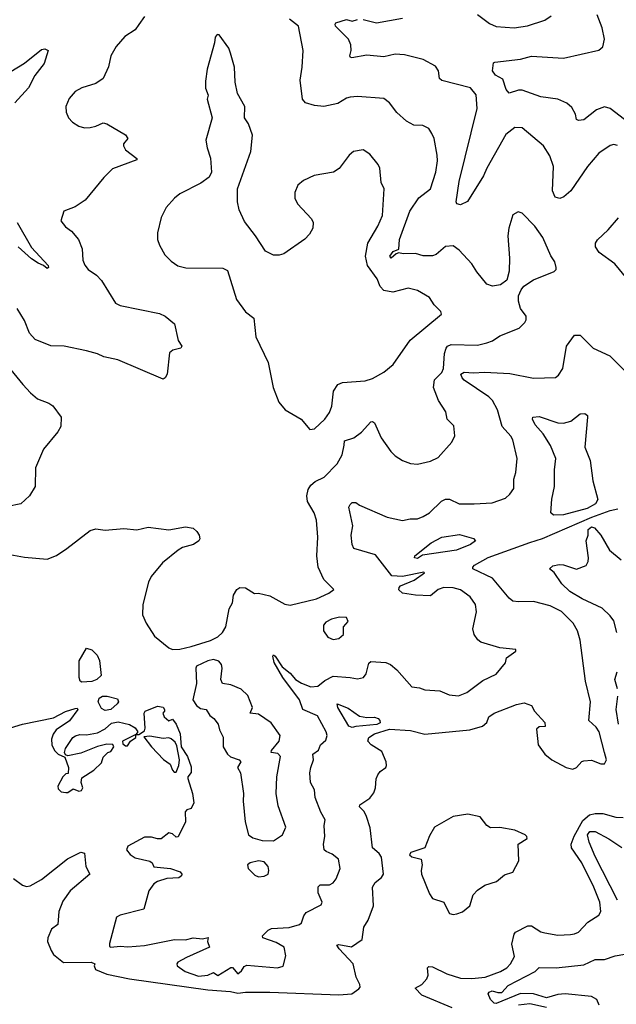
# Model space of a CAD drawing. Extents: x 2143765 to 2212931, y 878955 to 1017455.
# Tile 79 of 256: x 2148918 to 2152108, y 936179 to 941439. Entities that reach past the tile are written whole.
import ezdxf

# ---------------------------------------------------------------- set-up
doc = ezdxf.new("R2010")
doc.units = 0

msp = doc.modelspace()

# ---------------------------------------------------------------- linework, layer by layer
at = {"layer": '0CON20XD'}
for points in [[(2151366.2, 941466.2), (2151429.1, 941419.1), (2151465, 941402.5), (2151562.5, 941395), (2151633.4, 941406.6), (2151725, 941437.1), (2151760.3, 941459.7)], [(2152151.9, 940905), (2152075.6, 940965), (2152045, 940972.5), (2152002.4, 940957.6), (2151935, 940904.2), (2151905, 940900), (2151895.8, 940905.8), (2151890, 940935), (2151869.7, 940969.7), (2151843.1, 940993.1), (2151795.8, 941015), (2151705, 941026.8), (2151605, 941063.1), (2151585, 941063.1), (2151535, 941046), (2151519.2, 941065), (2151500.9, 941120.9), (2151461.9, 941141.9), (2151446.2, 941165), (2151451.7, 941208.3), (2151458.3, 941211.7), (2151595, 941227.5), (2151655, 941243.8), (2151825, 941233.5), (2152015, 941276), (2152035.4, 941294.6), (2152044.4, 941335.6), (2152032.9, 941395), (2152004.6, 941464.6)], [(2148865, 938582.9), (2148945, 938568.6), (2149065, 938557.5), (2149115, 938576), (2149170, 938615), (2149295, 938710), (2149325, 938720), (2149375, 938712.5), (2149475, 938721.4), (2149545, 938714.3), (2149605, 938728.6), (2149715, 938713.1), (2149805, 938730), (2149845, 938722), (2149866.2, 938705), (2149878.8, 938685), (2149881.2, 938665), (2149876.2, 938655), (2149847.5, 938635), (2149789.7, 938620.3), (2149765, 938606), (2149682.4, 938537.6), (2149622, 938465), (2149606.2, 938435), (2149576.2, 938315), (2149575, 938260), (2149593.8, 938215), (2149638.8, 938145), (2149715, 938084.4), (2149735, 938075.5), (2149775, 938076.4), (2149835, 938090.6), (2149937.8, 938122.2), (2149978.4, 938141.6), (2150003.5, 938165), (2150021.2, 938195), (2150038.8, 938291.2), (2150055.4, 938324.6), (2150062.2, 938365), (2150080, 938395), (2150095, 938405.7), (2150125, 938404.2), (2150174.4, 938374.4), (2150195, 938375.5), (2150255, 938360.6), (2150335, 938317.1), (2150365, 938311.6), (2150505.6, 938345), (2150570.6, 938375), (2150598, 938395), (2150545, 938448.8), (2150513.7, 938513.7), (2150506.7, 938575), (2150513.1, 938675), (2150505.6, 938765), (2150493.2, 938805), (2150456.9, 938865), (2150453.4, 938895), (2150460.4, 938929.6), (2150475, 938952.2), (2150498.3, 938971.7), (2150545.7, 938995), (2150615, 939067.1), (2150641.8, 939115), (2150653.6, 939166.4), (2150655, 939189.2), (2150705, 939205.6), (2150745, 939235.6), (2150795, 939291.2), (2150805, 939293.3), (2150816, 939285), (2150850.8, 939205), (2150902.7, 939132.7), (2150925, 939108.8), (2150965, 939084), (2151007.3, 939067.3), (2151045, 939064.3), (2151115, 939081.4), (2151155, 939100.8), (2151227.9, 939182.1), (2151244.1, 939215.9), (2151238.6, 939268.6), (2151204.1, 939304.1), (2151195.8, 939345), (2151158, 939405), (2151131.2, 939475), (2151136.7, 939515), (2151175, 939554), (2151183.5, 939575), (2151189.2, 939655), (2151197.7, 939685), (2151205, 939695.5), (2151225, 939704.4), (2151365, 939700.5), (2151415, 939712.2), (2151446.1, 939723.9), (2151485, 939750), (2151588.3, 939791.7), (2151618.6, 939821.4), (2151626.2, 939835), (2151626.2, 939855), (2151595.5, 939895.5), (2151584.3, 939935), (2151585.8, 939964.2), (2151598.8, 939995), (2151613.3, 940015), (2151665, 940049.2), (2151775, 940093.8), (2151786.2, 940105), (2151786.7, 940115), (2151778.8, 940145), (2151757.5, 940177.5), (2151715.4, 940275.4), (2151671.4, 940335), (2151605, 940406.2), (2151583, 940413), (2151555, 940396.2), (2151532.5, 940325), (2151527.1, 940285), (2151537.1, 940165), (2151535.8, 940095), (2151522.3, 940047.7), (2151488.3, 940021.7), (2151445.7, 940015.7), (2151415, 940025.6), (2151361.8, 940091.8), (2151335.3, 940135.3), (2151267.6, 940207.6), (2151235, 940230.8), (2151195, 940227.1), (2151145.4, 940184.6), (2151125, 940177.8), (2151075, 940176.7), (2151035, 940189.5), (2150968.9, 940188.9), (2150945, 940193.3), (2150931.2, 940188.8), (2150905, 940164.4), (2150896.7, 940175), (2150915, 940200), (2150946.1, 940213.9), (2150948.9, 940265), (2151004.8, 940415.2), (2151052, 940488), (2151115, 940536), (2151142.5, 940625), (2151152.5, 940685), (2151150.5, 940715), (2151134.2, 940805), (2151121.2, 940831.2), (2151105, 940856.7), (2151073.9, 940873.9), (2151025, 940876.2), (2150985.9, 940895.9), (2150935, 940943.8), (2150896, 940995), (2150865, 941017.1), (2150725, 941028.1), (2150685, 941024.4), (2150665, 941018.9), (2150618.8, 940991.2), (2150545, 940975.6), (2150495, 940980.2), (2150445.7, 940995), (2150430.9, 941015), (2150418.2, 941115), (2150428.9, 941185), (2150434.3, 941275), (2150409.2, 941405), (2150360.9, 941440.9)], [(2149585.8, 941455), (2149555, 941412.5), (2149536.2, 941385), (2149480.9, 941349.1), (2149434.3, 941295.7), (2149406.2, 941245), (2149393.2, 941186.8), (2149364, 941125), (2149325, 941097.1), (2149250, 941075), (2149214.5, 941055.5), (2149182.4, 941017.6), (2149165.7, 940974.3), (2149166.9, 940945), (2149179.2, 940915), (2149200.7, 940890.7), (2149235, 940869.2), (2149265, 940861.4), (2149295, 940862.5), (2149325, 940869.2), (2149365, 940888), (2149385, 940882), (2149484.1, 940824.1), (2149496.7, 940805), (2149473.9, 940776.1), (2149473.3, 940765), (2149485, 940743.3), (2149545, 940696.7), (2149545, 940690), (2149415, 940642), (2149368, 940595), (2149268.8, 940475), (2149215, 940440), (2149155, 940416.7), (2149138.8, 940365), (2149162.5, 940332.5), (2149195, 940310), (2149233.3, 940265), (2149252.5, 940215), (2149255.6, 940155), (2149267.4, 940127.4), (2149285, 940104), (2149328.8, 940075), (2149356.4, 940046.4), (2149430.8, 939925), (2149455, 939911.9), (2149665, 939870), (2149696, 939855), (2149746.2, 939815), (2149766.2, 939725), (2149786, 939695), (2149780, 939685), (2149736.8, 939673.2), (2149720, 939660), (2149707.1, 939545), (2149696.2, 939525), (2149685, 939519.2), (2149442.3, 939622.3), (2149367.7, 939637.7), (2149333.9, 939653.9), (2149275, 939669.4), (2149155.8, 939694.2), (2149085, 939696.9), (2149000.9, 939730.9), (2148971.2, 939765), (2148945, 939832.5), (2148905, 939896.7)], [(2152115, 940767.1), (2152095, 940771.9), (2152075, 940767.1), (2152013.8, 940726.2), (2151954.4, 940655), (2151865, 940524.3), (2151828, 940492), (2151805, 940482.9), (2151781.2, 940491.2), (2151766.5, 940525), (2151771.5, 940655), (2151751.9, 940711.9), (2151718.6, 940765), (2151605, 940861.4), (2151565, 940862.9), (2151517.1, 940825), (2151415, 940645.8), (2151398.5, 940605), (2151312.3, 940467.7), (2151275, 940450.4), (2151256, 940455), (2151251.5, 940465), (2151268.5, 940575), (2151363.1, 940965), (2151358.1, 941038.1), (2151328, 941075), (2151175, 941113.5), (2151163.3, 941125), (2151157.8, 941165), (2151140.6, 941190.6), (2151075, 941225.9), (2150975, 941251.1), (2150925.4, 941254.6), (2150865, 941239.5), (2150775, 941250), (2150694.3, 941234.3), (2150686, 941236), (2150682.9, 941245), (2150690.6, 941275), (2150687.8, 941305), (2150675.4, 941335.4), (2150607.5, 941405), (2150604.2, 941415), (2150608.8, 941421.2), (2150665, 941439.4), (2150695, 941431.4), (2150725, 941440)], [(2150755, 941440), (2150825, 941422.7), (2150965, 941446.8)], [(2150469.3, 939249.3), (2150495, 939253.8), (2150549.2, 939305), (2150575, 939341.2), (2150586.7, 939375), (2150596.4, 939455), (2150619.8, 939490.2), (2150645, 939501.2), (2150765, 939509.1), (2150805, 939522.5), (2150864.7, 939555.3), (2150915, 939597.8), (2151005, 939727.8), (2151173.8, 939865), (2151170.5, 939880.5), (2151133.3, 939915), (2151109.2, 939955), (2151045, 939992.9), (2150995, 940004.3), (2150913.6, 939983.6), (2150865, 939992.2), (2150845, 940012.9), (2150828.7, 940055), (2150778.2, 940125), (2150767.6, 940175), (2150780, 940245), (2150832.9, 940335), (2150857.8, 940392.2), (2150866.7, 940535), (2150850.8, 940569.2), (2150842.9, 940645), (2150834.2, 940665), (2150790.9, 940720.9), (2150755, 940744), (2150703.8, 940735), (2150680, 940715), (2150626.1, 940643.9), (2150596.1, 940623.9), (2150493.3, 940606.7), (2150435, 940579.4), (2150405, 940554), (2150390, 940515), (2150390, 940485), (2150404.2, 940455), (2150479.2, 940375), (2150487.1, 940355), (2150485.9, 940325.9), (2150467.6, 940292.4), (2150443.4, 940266.6), (2150331.3, 940188.7), (2150305, 940180.8), (2150275, 940180.6), (2150232.4, 940202.4), (2150179.4, 940285), (2150120.5, 940360.5), (2150092.4, 940422.4), (2150083.6, 940465), (2150082.7, 940535), (2150153.6, 940735), (2150162.8, 940822.8), (2150142.5, 940882.5), (2150120, 940915), (2150122.5, 940975), (2150082, 941045), (2150070, 941105), (2150066, 941185), (2150045, 941260), (2150036.1, 941286.1), (2149985, 941357.5), (2149975, 941360), (2149963.3, 941345), (2149960, 941315), (2149920, 941175), (2149910.9, 941110.9), (2149912.3, 941072.3), (2149926.2, 941035), (2149920, 941015), (2149948, 940915), (2149914, 940795), (2149920, 940755), (2149938.9, 940698.9), (2149944.4, 940625), (2149932.1, 940597.9), (2149886.2, 940565), (2149775, 940508), (2149746.2, 940485), (2149702, 940435), (2149675, 940382.5), (2149655, 940300), (2149655.8, 940265), (2149666, 940235), (2149695, 940183.3), (2149728.3, 940148.3), (2149764.4, 940124.4), (2149805.8, 940114.2), (2150005, 940110.8), (2150029.4, 940099.4), (2150078, 939945), (2150125, 939877.5), (2150170, 939845), (2150181.2, 939745), (2150247, 939607), (2150273.6, 939473.6), (2150303.3, 939395), (2150337.5, 939355), (2150422.5, 939305), (2150469.3, 939249.3)], [(2148871.7, 941161.7), (2148944.3, 941205.7), (2149035, 941278.8), (2149053, 941283), (2149070, 941275), (2149050, 941205), (2149000, 941140), (2148965, 941075.6), (2148893.3, 940995)], [(2152165, 940054.5), (2152100, 940135), (2152016.5, 940195), (2151996.4, 940225), (2151996.4, 940245), (2152007.4, 940262.6), (2152065, 940316.5), (2152120.1, 940379.9)], [(2148905.3, 940355.3), (2148982.1, 940222.1), (2149071.2, 940125), (2149072.5, 940115), (2149065, 940110), (2149046.4, 940126.4), (2149017.8, 940137.8), (2148981.5, 940161.5), (2148910, 940225)], [(2148804.2, 937635.8), (2148933.7, 937676.3), (2149099.6, 937710.4), (2149164.1, 937744.1), (2149215, 937759.4), (2149225, 937760.8), (2149230, 937755), (2149185, 937692.9), (2149114.2, 937645.8), (2149097.5, 937622.5), (2149088.1, 937595), (2149090.3, 937565), (2149105, 937535.7), (2149125, 937515.8), (2149159.3, 937499.3), (2149180, 937445), (2149178.3, 937411.7), (2149165, 937410), (2149150, 937395), (2149122.5, 937345), (2149125, 937330), (2149140, 937315), (2149165, 937310), (2149175, 937310), (2149205, 937330), (2149235, 937317.5), (2149249.3, 937320.7), (2149256.7, 937335), (2149247.5, 937365), (2149250, 937390), (2149315, 937430), (2149355, 937470), (2149365, 937500), (2149390, 937525), (2149405, 937530), (2149422.5, 937555), (2149416.4, 937566.4), (2149385, 937568.8), (2149335, 937556), (2149245, 937520.6), (2149176.7, 937506.7), (2149162.5, 937512.5), (2149158.8, 937525), (2149163.8, 937545), (2149203.3, 937605), (2149216.4, 937613.6), (2149239.3, 937620.7), (2149275, 937618.8), (2149335, 937628.8), (2149375, 937651.2), (2149409.3, 937680.7), (2149445, 937688.8), (2149505, 937673.8), (2149535, 937656.2), (2149550, 937635), (2149540, 937620), (2149467.5, 937585), (2149470.7, 937570.7), (2149485, 937560), (2149495, 937560), (2149510, 937585), (2149540, 937605), (2149540, 937620), (2149555, 937620), (2149585, 937640), (2149590, 937655), (2149584, 937735), (2149590, 937745), (2149655, 937771.2), (2149685, 937766.7), (2149692.5, 937755), (2149692.5, 937745), (2149683.8, 937735), (2149690, 937715), (2149715, 937693.8), (2149735, 937702.5), (2149755, 937676.2), (2149776.2, 937625), (2149782.5, 937555), (2149815, 937503.8), (2149835, 937447.5), (2149835, 937417.5), (2149817.5, 937395), (2149817.5, 937385), (2149842.9, 937305), (2149850, 937255), (2149835, 937226), (2149811.7, 937218.3), (2149802.5, 937207.5), (2149805.4, 937155), (2149765, 937073.8), (2149755, 937072.5), (2149735, 937089.2), (2149715, 937096), (2149675, 937063.3), (2149655, 937062.5), (2149623, 937073), (2149585, 937072.5), (2149495.9, 937024.1), (2149490, 937005), (2149509.5, 936979.5), (2149535, 936961.6), (2149614.7, 936944.7), (2149626, 936935), (2149635, 936912.9), (2149725, 936905.5), (2149776.5, 936886.5), (2149785.6, 936875), (2149783.1, 936865), (2149768.8, 936855), (2149705, 936851.1), (2149655, 936835.5), (2149635, 936823.1), (2149609.5, 936785), (2149581.7, 936688.3), (2149455, 936655.6), (2149435.6, 936644.4), (2149398, 936505), (2149398.8, 936488.8), (2149405, 936484.6), (2149455, 936490.9), (2149497.1, 936487.1), (2149585.8, 936494.2), (2149745.2, 936525.2), (2149805, 936523.3), (2149845, 936534.1), (2149895, 936528.8), (2149925.6, 936535.6), (2149923.3, 936515), (2149933.3, 936485), (2149809.9, 936430.1), (2149764.4, 936405), (2149757.8, 936395), (2149760.5, 936385), (2149803.6, 936355), (2149875, 936329.2), (2149924.2, 936335.8), (2149955, 936348.8), (2149977, 936333), (2150046.4, 936376.4), (2150056, 936376), (2150085, 936342.5), (2150105, 936357.5), (2150118.3, 936381.7), (2150132, 936388), (2150295.8, 936374.2), (2150326.1, 936383.9), (2150340.9, 936439.1), (2150332.2, 936485), (2150290, 936510), (2150218.8, 936535), (2150216.7, 936545), (2150247.5, 936575), (2150265, 936583.8), (2150359.4, 936590.6), (2150413.6, 936606.4), (2150425.6, 936615), (2150437.4, 936652.6), (2150450.4, 936669.6), (2150530, 936710), (2150535.7, 936725), (2150513.2, 936775), (2150513.2, 936806.8), (2150525, 936817.3), (2150575, 936818.5), (2150595, 936828.1), (2150611.1, 936848.9), (2150632.5, 936905), (2150622.9, 936955), (2150588.3, 936981.7), (2150556.2, 936995), (2150546.7, 937005), (2150542.5, 937035), (2150549.2, 937075), (2150546, 937135), (2150550.8, 937165), (2150527.5, 937205), (2150497.5, 937285), (2150494, 937325), (2150472.5, 937365), (2150470, 937415), (2150474, 937445), (2150489.2, 937485), (2150486, 937515), (2150515, 937537.5), (2150526, 937565), (2150555, 937591.2), (2150561.4, 937615), (2150557.1, 937635), (2150509.8, 937719.8), (2150432.2, 937755), (2150414.5, 937805), (2150325, 937924.8), (2150278.4, 938005), (2150271.6, 938038.4), (2150275, 938046.7), (2150285, 938038.9), (2150321.4, 937981.4), (2150365, 937948.8), (2150392.6, 937915), (2150424.9, 937894.9), (2150474.4, 937875.6), (2150511.6, 937878.4), (2150550.3, 937909.7), (2150595, 937931.8), (2150685, 937924.6), (2150725, 937918.5), (2150756, 937925), (2150771.4, 937945), (2150785, 938002.5), (2150795, 938011.2), (2150875, 938004.5), (2150900, 937995), (2150935, 937966), (2151015, 937874.4), (2151055, 937870), (2151085, 937858.9), (2151165, 937854.2), (2151215, 937832), (2151265, 937827.5), (2151308.8, 937845), (2151395, 937909.2), (2151465, 937943.3), (2151516.1, 938003.9), (2151520.7, 938029.3), (2151570, 938065), (2151570, 938075), (2151485, 938083.3), (2151383.1, 938113.1), (2151366.8, 938126.8), (2151348.6, 938155), (2151341.5, 938185), (2151360.6, 938275), (2151355.6, 938315), (2151326, 938356), (2151275, 938393.5), (2151235, 938404.4), (2151185, 938406.4), (2151156.2, 938395), (2151115, 938360.8), (2151035, 938364.4), (2150965.7, 938375.7), (2150945, 938393.3), (2150947.5, 938405), (2150955, 938415.6), (2151027.5, 938445), (2151082.5, 938485), (2151078.3, 938488.3), (2150965, 938465.2), (2150908.3, 938468.3), (2150819.7, 938579.7), (2150704.6, 938614.6), (2150695.6, 938635.6), (2150690.9, 938685), (2150699.2, 938735), (2150678, 938835), (2150685, 938850), (2150695, 938859.2), (2150715, 938860), (2150735.8, 938845.8), (2150882.1, 938782.1), (2150965, 938764.4), (2151005, 938773.1), (2151045, 938772.5), (2151075, 938784.6), (2151109.4, 938805), (2151173.9, 938866.1), (2151195, 938877.5), (2151216.8, 938876.8), (2151267.3, 938852.7), (2151347.9, 938852.1), (2151445, 938858.1), (2151515, 938883.1), (2151539.2, 938905), (2151560, 938935), (2151560, 938985), (2151570.3, 939019.7), (2151578.5, 939095), (2151554.5, 939195), (2151543.3, 939215), (2151497.1, 939265), (2151472, 939355), (2151445.4, 939405), (2151425.5, 939425), (2151295, 939513.1), (2151283.1, 939525), (2151276, 939545), (2151295, 939556.5), (2151345, 939552.5), (2151403.3, 939556.7), (2151538.3, 939548.3), (2151665, 939523.6), (2151782.4, 939527.6), (2151799.4, 939540.6), (2151821.5, 939575), (2151841.3, 939695), (2151885, 939753.8)], [(2151885, 939753.8), (2151915, 939754), (2151984.3, 939685), (2152073.5, 939643.5), (2152235, 939480)], [(2148838.3, 939608.3), (2148935, 939490.8), (2148975.5, 939445.5), (2149013.9, 939413.9), (2149075, 939390.6), (2149095.4, 939375.4), (2149140, 939315), (2149138, 939265), (2149123, 939237), (2149045.8, 939144.2), (2149002.5, 939045), (2149000.8, 938945), (2148971.2, 938895), (2148925, 938853.3), (2148855, 938838.8)], [(2151771.6, 938791.6), (2151757.1, 938805), (2151763.1, 938876.9), (2151778.2, 938945), (2151777.1, 939035), (2151783.8, 939095), (2151756.4, 939165), (2151717.4, 939227.4), (2151674.5, 939275), (2151660, 939305), (2151661.2, 939315), (2151695, 939318.5), (2151795, 939286.1), (2151825, 939283.2), (2151865.3, 939294.7), (2151915, 939334.3), (2151940, 939335), (2151953.8, 939325), (2151954.2, 939315), (2151940.4, 939155), (2151968.4, 939085), (2151982, 938975), (2152008.9, 938875), (2151996.5, 938853.5), (2151951.4, 938828.6), (2151825, 938794.2), (2151771.6, 938791.6)], [(2148885, 936851.2), (2148933.3, 936815), (2148955, 936808.1), (2148975, 936811.9), (2149035, 936845.7), (2149174, 936956), (2149245, 936991.4), (2149265, 936986.7), (2149272.5, 936915), (2149294, 936875), (2149188.1, 936785), (2149149.8, 936730.2), (2149128.1, 936675), (2149122, 936605), (2149088.9, 936581.1), (2149069.1, 936535), (2149067.3, 936515), (2149086.2, 936466.2), (2149099.2, 936445), (2149152.2, 936402.2), (2149300, 936405), (2149320, 936395), (2149316.7, 936385), (2149323.3, 936365), (2149385, 936340), (2149505, 936315.4), (2149925, 936256.3), (2150045, 936247.9), (2150085, 936238.5), (2150125, 936244.8), (2150255, 936244.1), (2150625, 936230.4), (2150694, 936236), (2150731.7, 936261.7), (2150738.1, 936271.9), (2150736.9, 936285), (2150718, 936325), (2150701.4, 936395), (2150625.5, 936475), (2150614.3, 936495), (2150625, 936499.2), (2150692.7, 936487.3), (2150749.5, 936525), (2150758.3, 936591.7), (2150780.7, 936629.3), (2150810, 936705), (2150804.7, 936805.3), (2150819.2, 936830.8), (2150853.3, 936856.7), (2150863.6, 936875), (2150852.5, 936965), (2150840, 936985), (2150805, 937016), (2150791.7, 937121.7), (2150773.3, 937183.3), (2150760.2, 937210.2), (2150734.6, 937235), (2150737.1, 937245), (2150789.8, 937280.2), (2150810.9, 937309.1), (2150820.8, 937335), (2150824.2, 937384.2), (2150832.5, 937405), (2150845, 937423.8), (2150875, 937444), (2150879.4, 937455), (2150877.2, 937475), (2150855, 937529.7), (2150798, 937565), (2150778.9, 937585), (2150785.4, 937605), (2150814.5, 937624.5), (2150895, 937649.2), (2151007.6, 937642.4), (2151085, 937622.9), (2151325.3, 937644.7), (2151392, 937665), (2151415.8, 937685), (2151425.8, 937715), (2151454.2, 937735), (2151575, 937781.2), (2151615, 937790.6), (2151655, 937776), (2151670, 937745), (2151725.5, 937685), (2151727, 937663), (2151695, 937660.8), (2151681.7, 937648.3), (2151690.6, 937565), (2151725.4, 937515), (2151762.7, 937485), (2151839.2, 937445), (2151875.4, 937434.6), (2151895, 937444.2), (2151924.1, 937475.9), (2151935, 937480), (2151975, 937482.9), (2152025, 937463.1), (2152045, 937464.2), (2152055.3, 937485), (2152045.2, 937525.2), (2152016.1, 937635), (2151999.6, 937659.6), (2151960.6, 937695), (2151969.6, 937795), (2151942.5, 937905), (2151914.4, 938125), (2151899.5, 938175), (2151876.7, 938215), (2151815, 938277.5), (2151755, 938307.5), (2151665, 938331.8), (2151585, 938328.5), (2151555, 938333.5), (2151535, 938348.6), (2151445.7, 938455), (2151341.4, 938505), (2151340.9, 938515), (2151350, 938525), (2151423.2, 938566.8), (2151645, 938646.3), (2151713.2, 938666.8), (2151977.7, 938782.3), (2152075, 938817.8), (2152116.6, 938826.6)], [(2152110.4, 938165), (2152095, 938226.9), (2152075, 938254.6), (2152031.5, 938295), (2151924.5, 938344.5), (2151858.5, 938385), (2151816.9, 938425), (2151775.7, 938485.7), (2151750, 938505), (2151768.3, 938521.7), (2151801.7, 938528.3), (2151825, 938527.1), (2151895, 938502.9), (2151947, 938523), (2151958, 938545), (2151958.6, 938565), (2151945.8, 938655), (2151957.8, 938685), (2151957.9, 938715), (2151975, 938729.6), (2151991.4, 938725), (2152024.6, 938684.6), (2152072.2, 938605), (2152133.8, 938553.8)], [(2151045, 938560.6), (2151028.8, 938565), (2151030, 938575), (2151118.6, 938645), (2151175, 938675.5), (2151268.7, 938688.7), (2151345, 938667.7), (2151354.5, 938655), (2151329.1, 938635), (2151252.9, 938605), (2151071.7, 938578.3), (2151045, 938560.6)], [(2150595, 938128.8), (2150625, 938133.8), (2150650, 938155), (2150650, 938195), (2150673.8, 938225), (2150665, 938245.8), (2150627.2, 938247.2), (2150585, 938237.1), (2150555, 938221.2), (2150542.5, 938205), (2150542.2, 938175), (2150565, 938141.1), (2150595, 938128.8)], [(2149250.2, 937900.2), (2149241.2, 937905), (2149236, 937925), (2149236.7, 938015), (2149275, 938082.5), (2149305, 938073.3), (2149333.3, 938045), (2149345.9, 938015.9), (2149354.5, 937935), (2149330, 937915), (2149305, 937904.5), (2149250.2, 937900.2)], [(2150275, 937052.2), (2150324, 937085), (2150340.9, 937125), (2150300.1, 937240.1), (2150289.8, 937305), (2150292.2, 937395), (2150313.2, 937503.2), (2150298.7, 937518.7), (2150263.3, 937525), (2150264.2, 937535), (2150305.6, 937585), (2150310.8, 937615), (2150263.4, 937683.4), (2150195, 937728.8), (2150150, 937735), (2150162.5, 937765), (2150138.3, 937828.3), (2150103, 937863), (2150046.4, 937886.4), (2150002.3, 937892.3), (2149993.8, 937913.8), (2150001.6, 937975), (2149997.8, 937995), (2149982.2, 938012.3), (2149955, 938020.9), (2149924.2, 938015), (2149864.4, 937985), (2149859.4, 937975), (2149863.9, 937893.9), (2149843.6, 937806.4), (2149863.3, 937775), (2149885, 937760), (2149915, 937753.3), (2149935, 937722.5), (2149956.4, 937706.4), (2149980, 937675), (2149986.2, 937645), (2150005.9, 937605.9), (2150006.2, 937555), (2150030, 937515), (2150045, 937502), (2150092.5, 937485), (2150100, 937475), (2150083.3, 937445), (2150098.8, 937415), (2150114.3, 937305), (2150112.9, 937265), (2150124.4, 937155), (2150142.5, 937085), (2150165, 937068.8), (2150215, 937054.7), (2150275, 937052.2)], [(2152114, 937865), (2152100, 937915), (2152112.1, 937955)], [(2149375, 937749.2), (2149355, 937758.8), (2149338.4, 937795), (2149342.6, 937815), (2149362, 937825), (2149386.1, 937826.1), (2149441.2, 937811.2), (2149445.9, 937795.9), (2149440, 937785), (2149405, 937754.3), (2149375, 937749.2)], [(2150695, 937657.5), (2150678.5, 937665), (2150618.5, 937765), (2150616.1, 937783.9), (2150675, 937761.2), (2150735, 937718.7), (2150775, 937711.3), (2150815, 937713.5), (2150835, 937705.6), (2150844.2, 937695), (2150845, 937682.5), (2150826.8, 937673.2), (2150715, 937663.8), (2150695, 937657.5)], [(2152119.7, 937675), (2152106.2, 937755), (2152115.3, 937825)], [(2149755, 937420), (2149770, 937455), (2149773.3, 937485), (2149759.3, 937559.3), (2149749.5, 937579.5), (2149728.3, 937598.3), (2149715, 937602), (2149685, 937600), (2149615, 937612.5), (2149581.7, 937608.3), (2149622.5, 937555), (2149687, 937487), (2149723, 937463), (2149735, 937430), (2149745, 937420), (2149755, 937420)], [(2151235, 936659.2), (2151255, 936661.9), (2151286, 936674), (2151324.4, 936705), (2151343.3, 936765), (2151365, 936789.2), (2151405, 936816), (2151467.5, 936835), (2151509.3, 936870.7), (2151553.9, 936886.1), (2151586.7, 936945), (2151584, 937035), (2151630.8, 937065), (2151630, 937075), (2151620, 937085), (2151565, 937109.2), (2151485, 937124.1), (2151435, 937121.8), (2151415.7, 937135), (2151380.5, 937180.5), (2151314.7, 937194.7), (2151235, 937182), (2151136, 937125), (2151110, 937080), (2151084, 937016), (2151009.3, 936990.7), (2151003, 936977), (2151015, 936966.7), (2151064, 936954), (2151070.8, 936925), (2151064.3, 936895), (2151066.9, 936875), (2151109.4, 936769.4), (2151125, 936744.2), (2151186.2, 936725), (2151200, 936695), (2151216.7, 936665), (2151235, 936659.2)], [(2151230.9, 936160.9), (2151068.3, 936228.3), (2151031.9, 936265), (2151068.2, 936285), (2151095.6, 936315), (2151102.2, 936335), (2151098, 936375), (2151105, 936380.8), (2151125, 936379.6), (2151201.8, 936341.8), (2151275, 936319.7), (2151335, 936316.7), (2151405.9, 936324.1), (2151489.5, 936355), (2151522.3, 936375), (2151541.7, 936395), (2151564.1, 936435), (2151548.5, 936501.5), (2151560.9, 936555), (2151568.1, 936565), (2151635, 936599), (2151655, 936598.8), (2151705, 936566.9), (2151725, 936560.5), (2151795, 936548.9), (2151863.1, 936553.1), (2151885, 936555.3), (2151905, 936565.3), (2151955, 936618.5), (2152015, 936656.2), (2152024.4, 936675.6), (2152020.4, 936725), (2151988.4, 936805), (2151924.2, 936935), (2151867.8, 937015), (2151866.8, 937035), (2151883, 937077), (2151929.6, 937160.4), (2151965, 937191.3), (2151995, 937198.8), (2152035, 937199.1), (2152105, 937178.2), (2152145, 937177.8)], [(2152115, 936736.2), (2151995, 936969.1), (2151962.1, 937045), (2151954.6, 937085), (2151966.7, 937103.3), (2151995, 937102.5), (2152067.5, 937062.5), (2152136.6, 937016.6)], [(2150195, 936861.2), (2150225, 936864), (2150246.2, 936875), (2150251.2, 936895), (2150246.7, 936915), (2150225, 936940), (2150195, 936946.7), (2150150, 936935), (2150136.7, 936925), (2150140, 936905), (2150175, 936868.8), (2150195, 936861.2)], [(2152015.4, 936175.4), (2152003.8, 936205), (2151975, 936220.7), (2151834.1, 936235.9), (2151795, 936232.2), (2151735, 936214.5), (2151665.2, 936235.2), (2151595, 936236.5), (2151465, 936183.6), (2151455, 936185.5), (2151435.5, 936205), (2151423.3, 936235), (2151428.8, 936245), (2151445, 936251.1), (2151475, 936242), (2151495, 936243.3), (2151530.3, 936279.7), (2151673.3, 936355), (2151695, 936376.2), (2151786.1, 936373.9), (2151935, 936389.6), (2151995, 936419.4), (2152045, 936418.6), (2152101.9, 936438.1), (2152205, 936455.7)], [(2151735, 936162.3), (2151645, 936181.6), (2151585, 936174.8)]]:
    msp.add_lwpolyline(points, dxfattribs=at)

doc.saveas('drawing.dxf')
